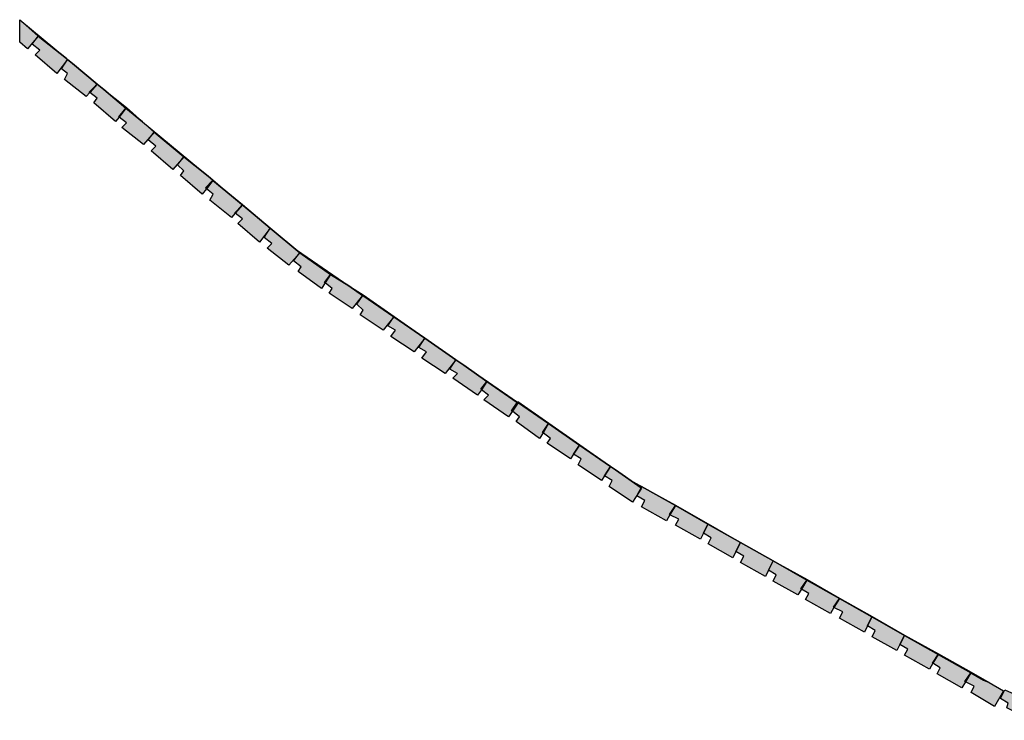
# Model space of a CAD drawing. Header units: millimetres. Extents: x -9985 to 240895, y -184894 to 39395.
# Tile 28 of 164: x 40198 to 40834, y -99222 to -98769. Entities that reach past the tile are written whole.
import ezdxf

# ---------------------------------------------------------------- set-up
doc = ezdxf.new("R2010")
doc.units = ezdxf.units.MM
doc.layers.add('A-MURI-NUOVI', color=40, linetype='Continuous')

msp = doc.modelspace()

# ---------------------------------------------------------------- hatches: boundary and pattern name
at = {"layer": 'A-MURI-NUOVI'}
for points in [[(40197.501, -98769.333), (40197.501, -98769.279), (40227.659, -98794.335), (40209.501, -98780), (40197.501, -98769.333)], [(40209.501, -98780), (40202.501, -98788), (40197.501, -98783.714), (40197.501, -98769.333), (40209.501, -98780)], [(40210.501, -98789), (40205.501, -98785), (40209.501, -98780), (40227.659, -98794.335), (40228.484, -98795.021), (40221.501, -98804), (40207.501, -98792), (40210.501, -98789)], [(40242.501, -98816), (40242.868, -98816.294), (40240.501, -98819), (40226.501, -98808), (40228.501, -98804), (40224.501, -98801), (40228.486, -98795.022), (40231.594, -98797.605), (40247.501, -98811), (40242.501, -98816)], [(40228.484, -98795.021), (40227.659, -98794.335), (40228.501, -98795), (40228.484, -98795.021)], [(40228.501, -98795), (40228.486, -98795.022), (40228.484, -98795.021), (40228.501, -98795)], [(40228.501, -98795), (40231.594, -98797.605), (40228.486, -98795.022), (40228.501, -98795)], [(40247.501, -98811), (40231.594, -98797.605), (40251.83, -98814.418), (40247.501, -98811)], [(40247.501, -98811), (40242.868, -98816.294), (40242.501, -98816), (40247.501, -98811)], [(40247.501, -98820), (40242.868, -98816.294), (40247.501, -98811), (40251.83, -98814.418), (40266.202, -98826.359), (40261.501, -98832), (40261.706, -98832.164), (40259.501, -98835), (40245.501, -98823), (40247.501, -98820)], [(40266.501, -98826), (40266.202, -98826.359), (40251.83, -98814.418), (40266.501, -98826)], [(40261.706, -98832.164), (40261.501, -98832), (40266.202, -98826.359), (40266.214, -98826.369), (40261.706, -98832.164)], [(40266.214, -98826.369), (40276.958, -98835.295), (40284.501, -98842), (40277.501, -98850), (40263.501, -98839), (40266.501, -98836), (40261.706, -98832.164), (40266.214, -98826.369)], [(40266.214, -98826.369), (40266.202, -98826.359), (40266.501, -98826), (40266.214, -98826.369)], [(40266.501, -98826), (40276.958, -98835.295), (40266.214, -98826.369), (40266.501, -98826)], [(40276.958, -98835.295), (40319.254, -98870.437), (40303.501, -98858), (40284.501, -98842), (40276.958, -98835.295)], [(40285.501, -98851), (40280.501, -98847), (40284.501, -98842), (40303.501, -98858), (40296.501, -98866), (40282.501, -98854), (40285.501, -98851)], [(40303.501, -98867), (40299.501, -98863), (40303.501, -98858), (40319.254, -98870.437), (40322.427, -98873.073), (40317.501, -98878), (40318.186, -98878.548), (40315.501, -98882), (40301.501, -98870), (40303.501, -98867)], [(40318.186, -98878.548), (40317.501, -98878), (40322.427, -98873.073), (40322.437, -98873.082), (40318.186, -98878.548)], [(40322.437, -98873.082), (40334.431, -98883.047), (40341.501, -98889), (40336.501, -98894), (40336.868, -98894.294), (40334.501, -98897), (40320.501, -98886), (40322.501, -98882), (40318.186, -98878.548), (40322.437, -98873.082)], [(40322.501, -98873), (40322.427, -98873.073), (40319.254, -98870.437), (40322.501, -98873)], [(40322.437, -98873.082), (40322.427, -98873.073), (40322.501, -98873), (40322.437, -98873.082)], [(40322.501, -98873), (40334.431, -98883.047), (40322.437, -98873.082), (40322.501, -98873)], [(40341.501, -98889), (40334.431, -98883.047), (40376.501, -98918), (40410.145, -98941.209), (40398.501, -98934), (40378.501, -98920), (40359.501, -98904), (40341.501, -98889)], [(40341.501, -98889), (40336.868, -98894.294), (40336.501, -98894), (40341.501, -98889)], [(40341.501, -98898), (40336.868, -98894.294), (40341.501, -98889), (40359.501, -98904), (40352.501, -98913), (40338.501, -98901), (40341.501, -98898)], [(40360.501, -98914), (40355.501, -98910), (40359.501, -98904), (40378.501, -98920), (40371.501, -98928), (40357.501, -98917), (40360.501, -98914)], [(40394.501, -98939), (40394.935, -98939.348), (40392.501, -98943), (40377.501, -98932), (40379.501, -98929), (40374.501, -98925), (40378.501, -98920), (40398.501, -98934), (40394.501, -98939)], [(40398.501, -98934), (40394.935, -98939.348), (40394.501, -98939), (40398.501, -98934)], [(40399.501, -98943), (40394.935, -98939.348), (40398.501, -98934), (40410.145, -98941.209), (40419.165, -98947.431), (40412.501, -98956), (40397.501, -98946), (40399.501, -98943)], [(40419.165, -98947.431), (40410.145, -98941.209), (40419.501, -98947), (40419.165, -98947.431)], [(40419.501, -98957), (40415.501, -98953), (40419.198, -98947.453), (40439.269, -98961.298), (40432.501, -98970), (40417.501, -98960), (40419.501, -98957)], [(40419.198, -98947.453), (40419.165, -98947.431), (40419.501, -98947), (40419.198, -98947.453)], [(40419.501, -98947), (40439.501, -98961), (40439.269, -98961.298), (40419.198, -98947.453), (40419.501, -98947)], [(40440.501, -98970), (40435.501, -98967), (40439.291, -98961.314), (40459.372, -98975.166), (40452.501, -98984), (40437.501, -98974), (40440.501, -98970)], [(40439.291, -98961.314), (40439.269, -98961.298), (40439.501, -98961), (40439.291, -98961.314)], [(40439.501, -98961), (40459.501, -98975), (40459.372, -98975.166), (40439.291, -98961.314), (40439.501, -98961)], [(40460.501, -98984), (40455.501, -98981), (40459.384, -98975.174), (40479.475, -98989.033), (40472.501, -98998), (40457.501, -98988), (40460.501, -98984)], [(40459.501, -98975), (40459.384, -98975.174), (40459.372, -98975.166), (40459.501, -98975)], [(40459.501, -98975), (40479.501, -98989), (40479.475, -98989.033), (40459.384, -98975.174), (40459.501, -98975)], [(40495.501, -99008), (40495.935, -99008.348), (40493.501, -99012), (40477.501, -99001), (40480.501, -98998), (40475.501, -98995), (40479.477, -98989.035), (40484.501, -98992.5), (40499.501, -99003), (40495.501, -99008)], [(40479.477, -98989.035), (40479.475, -98989.033), (40479.501, -98989), (40479.477, -98989.035)], [(40479.501, -98989), (40484.501, -98992.5), (40479.477, -98989.035), (40479.501, -98989)], [(40499.501, -99003), (40484.501, -98992.5), (40519.207, -99016.441), (40519.046, -99016.682), (40499.501, -99003)], [(40499.501, -99003), (40495.935, -99008.348), (40495.501, -99008), (40499.501, -99003)], [(40500.501, -99012), (40495.935, -99008.348), (40499.501, -99003), (40519.046, -99016.682), (40515.501, -99022), (40515.935, -99022.348), (40513.501, -99026), (40497.501, -99015), (40500.501, -99012)], [(40535.501, -99036), (40535.771, -99036.216), (40533.501, -99040), (40518.501, -99029), (40520.501, -99026), (40515.935, -99022.348), (40519.501, -99017), (40519.046, -99016.682), (40519.207, -99016.441), (40539.3, -99030.301), (40535.501, -99036)], [(40539.3, -99030.301), (40519.207, -99016.441), (40519.501, -99016), (40539.501, -99030), (40539.3, -99030.301)], [(40515.935, -99022.348), (40515.501, -99022), (40519.046, -99016.682), (40519.501, -99017), (40515.935, -99022.348)], [(40539.3, -99030.301), (40539.314, -99030.311), (40535.771, -99036.216), (40535.501, -99036), (40539.3, -99030.301)], [(40555.501, -99050), (40553.501, -99053), (40538.501, -99043), (40540.501, -99040), (40535.771, -99036.216), (40539.314, -99030.311), (40559.393, -99044.162), (40555.501, -99050)], [(40539.501, -99030), (40539.314, -99030.311), (40539.3, -99030.301), (40539.501, -99030)], [(40559.393, -99044.162), (40539.314, -99030.311), (40539.501, -99030), (40559.501, -99044), (40559.393, -99044.162)], [(40575.501, -99064), (40573.501, -99067), (40558.501, -99057), (40560.501, -99053), (40555.501, -99050), (40559.393, -99044.162), (40579.486, -99058.022), (40575.501, -99064)], [(40579.486, -99058.022), (40559.393, -99044.162), (40559.501, -99044), (40579.501, -99058), (40579.486, -99058.022)], [(40580.501, -99067), (40575.501, -99064), (40579.486, -99058.022), (40582.682, -99060.227), (40599.13, -99071.741), (40597.501, -99075), (40593.501, -99081), (40578.501, -99071), (40580.501, -99067)], [(40579.501, -99058), (40582.682, -99060.227), (40579.486, -99058.022), (40579.501, -99058)], [(40582.682, -99060.227), (40592.501, -99067), (40601.442, -99072.059), (40599.501, -99071), (40599.13, -99071.741), (40582.682, -99060.227)], [(40599.501, -99072), (40599.13, -99071.741), (40599.501, -99071), (40601.442, -99072.059), (40621.303, -99083.296), (40617.501, -99089), (40617.808, -99089.154), (40615.501, -99093), (40599.501, -99084), (40601.501, -99080), (40596.501, -99077), (40597.501, -99075), (40599.501, -99072)], [(40597.501, -99075), (40599.13, -99071.741), (40599.501, -99072), (40597.501, -99075)], [(40621.303, -99083.296), (40601.442, -99072.059), (40621.501, -99083), (40621.303, -99083.296)], [(40621.303, -99083.296), (40621.318, -99083.305), (40617.808, -99089.154), (40617.501, -99089), (40621.303, -99083.296)], [(40639.501, -99101), (40637.501, -99105), (40621.501, -99096), (40623.501, -99092), (40617.808, -99089.154), (40621.318, -99083.305), (40642.388, -99095.226), (40639.501, -99101)], [(40621.501, -99083), (40621.318, -99083.305), (40621.303, -99083.296), (40621.501, -99083)], [(40642.388, -99095.226), (40621.318, -99083.305), (40621.501, -99083), (40642.501, -99095), (40642.388, -99095.226)], [(40644.501, -99104), (40639.501, -99101), (40642.388, -99095.226), (40663.434, -99107.133), (40660.501, -99113), (40658.501, -99117), (40642.501, -99108), (40644.501, -99104)], [(40642.501, -99095), (40663.501, -99107), (40663.434, -99107.133), (40642.388, -99095.226), (40642.501, -99095)], [(40663.434, -99107.133), (40684.48, -99119.041), (40681.501, -99125), (40679.501, -99129), (40663.501, -99120), (40665.501, -99116), (40660.501, -99113), (40663.434, -99107.133)], [(40663.501, -99107), (40684.501, -99119), (40684.48, -99119.041), (40663.434, -99107.133), (40663.501, -99107)], [(40702.501, -99137), (40702.795, -99137.176), (40700.501, -99141), (40684.501, -99132), (40686.501, -99128), (40681.501, -99125), (40684.48, -99119.041), (40706.259, -99131.363), (40702.501, -99137)], [(40706.259, -99131.363), (40684.48, -99119.041), (40684.501, -99119), (40706.501, -99131), (40706.259, -99131.363)], [(40706.501, -99131), (40706.277, -99131.373), (40706.259, -99131.363), (40706.501, -99131)], [(40727.316, -99143.277), (40706.277, -99131.373), (40706.501, -99131), (40727.501, -99143), (40727.316, -99143.277)], [(40706.259, -99131.363), (40706.277, -99131.373), (40702.795, -99137.176), (40702.501, -99137), (40706.259, -99131.363)], [(40723.501, -99149), (40723.808, -99149.154), (40721.501, -99153), (40705.501, -99144), (40707.501, -99140), (40702.795, -99137.176), (40706.277, -99131.373), (40727.316, -99143.277), (40723.501, -99149)], [(40727.316, -99143.277), (40727.33, -99143.285), (40723.808, -99149.154), (40723.501, -99149), (40727.316, -99143.277)], [(40729.501, -99152), (40723.808, -99149.154), (40727.33, -99143.285), (40748.398, -99155.205), (40745.501, -99161), (40743.501, -99165), (40727.501, -99156), (40729.501, -99152)], [(40727.501, -99143), (40727.33, -99143.285), (40727.316, -99143.277), (40727.501, -99143)], [(40748.398, -99155.205), (40727.33, -99143.285), (40727.501, -99143), (40748.501, -99155), (40748.398, -99155.205)], [(40766.501, -99173), (40764.501, -99177), (40748.501, -99168), (40750.501, -99164), (40745.501, -99161), (40748.398, -99155.205), (40769.444, -99167.113), (40766.501, -99173)], [(40769.444, -99167.113), (40748.398, -99155.205), (40748.501, -99155), (40769.501, -99167), (40769.444, -99167.113)], [(40771.501, -99176), (40766.501, -99173), (40769.444, -99167.113), (40791.214, -99179.43), (40787.501, -99185), (40787.795, -99185.176), (40785.501, -99189), (40769.501, -99180), (40771.501, -99176)], [(40769.501, -99167), (40791.501, -99179), (40791.214, -99179.43), (40769.444, -99167.113), (40769.501, -99167)], [(40787.795, -99185.176), (40787.501, -99185), (40791.214, -99179.43), (40791.235, -99179.442), (40787.795, -99185.176)], [(40791.235, -99179.442), (40812.271, -99191.344), (40808.501, -99197), (40808.808, -99197.154), (40806.501, -99201), (40790.501, -99192), (40792.501, -99188), (40787.795, -99185.176), (40791.235, -99179.442)], [(40791.235, -99179.442), (40791.214, -99179.43), (40791.501, -99179), (40791.235, -99179.442)], [(40791.501, -99179), (40812.501, -99191), (40812.271, -99191.344), (40791.235, -99179.442), (40791.501, -99179)], [(40812.271, -99191.344), (40812.288, -99191.354), (40808.808, -99197.154), (40808.501, -99197), (40812.271, -99191.344)], [(40814.501, -99200), (40808.808, -99197.154), (40812.288, -99191.354), (40820.501, -99196), (40824.061, -99197.606), (40833.501, -99203), (40827.501, -99213), (40812.501, -99204), (40814.501, -99200)], [(40812.501, -99191), (40812.288, -99191.354), (40812.271, -99191.344), (40812.501, -99191)], [(40824.061, -99197.606), (40820.501, -99196), (40812.288, -99191.354), (40812.501, -99191), (40824.061, -99197.606)], [(40836.501, -99211), (40831.501, -99208), (40834.372, -99202.257), (40856.403, -99212.194), (40853.501, -99218), (40851.501, -99222), (40835.501, -99214), (40836.501, -99211)]]:
    msp.add_hatch(color=40, dxfattribs=at).paths.add_polyline_path(points)

# ---------------------------------------------------------------- linework, layer by layer
for points in [[(40197.501, -98769.333), (40197.501, -98769.279), (40227.659, -98794.335), (40209.501, -98780), (40197.501, -98769.333)], [(40209.501, -98780), (40202.501, -98788), (40197.501, -98783.714), (40197.501, -98769.333), (40209.501, -98780)], [(40210.501, -98789), (40205.501, -98785), (40209.501, -98780), (40227.659, -98794.335), (40228.484, -98795.021), (40221.501, -98804), (40207.501, -98792), (40210.501, -98789)], [(40242.501, -98816), (40242.868, -98816.294), (40240.501, -98819), (40226.501, -98808), (40228.501, -98804), (40224.501, -98801), (40228.486, -98795.022), (40231.594, -98797.605), (40247.501, -98811), (40242.501, -98816)], [(40228.484, -98795.021), (40227.659, -98794.335), (40228.501, -98795), (40228.484, -98795.021)], [(40228.501, -98795), (40228.486, -98795.022), (40228.484, -98795.021), (40228.501, -98795)], [(40228.501, -98795), (40231.594, -98797.605), (40228.486, -98795.022), (40228.501, -98795)], [(40247.501, -98811), (40231.594, -98797.605), (40251.83, -98814.418), (40247.501, -98811)], [(40247.501, -98811), (40242.868, -98816.294), (40242.501, -98816), (40247.501, -98811)], [(40247.501, -98820), (40242.868, -98816.294), (40247.501, -98811), (40251.83, -98814.418), (40266.202, -98826.359), (40261.501, -98832), (40261.706, -98832.164), (40259.501, -98835), (40245.501, -98823), (40247.501, -98820)], [(40266.501, -98826), (40266.202, -98826.359), (40251.83, -98814.418), (40266.501, -98826)], [(40261.706, -98832.164), (40261.501, -98832), (40266.202, -98826.359), (40266.214, -98826.369), (40261.706, -98832.164)], [(40266.214, -98826.369), (40276.958, -98835.295), (40284.501, -98842), (40277.501, -98850), (40263.501, -98839), (40266.501, -98836), (40261.706, -98832.164), (40266.214, -98826.369)], [(40266.214, -98826.369), (40266.202, -98826.359), (40266.501, -98826), (40266.214, -98826.369)], [(40266.501, -98826), (40276.958, -98835.295), (40266.214, -98826.369), (40266.501, -98826)], [(40276.958, -98835.295), (40319.254, -98870.437), (40303.501, -98858), (40284.501, -98842), (40276.958, -98835.295)], [(40285.501, -98851), (40280.501, -98847), (40284.501, -98842), (40303.501, -98858), (40296.501, -98866), (40282.501, -98854), (40285.501, -98851)], [(40303.501, -98867), (40299.501, -98863), (40303.501, -98858), (40319.254, -98870.437), (40322.427, -98873.073), (40317.501, -98878), (40318.186, -98878.548), (40315.501, -98882), (40301.501, -98870), (40303.501, -98867)], [(40318.186, -98878.548), (40317.501, -98878), (40322.427, -98873.073), (40322.437, -98873.082), (40318.186, -98878.548)], [(40322.437, -98873.082), (40334.431, -98883.047), (40341.501, -98889), (40336.501, -98894), (40336.868, -98894.294), (40334.501, -98897), (40320.501, -98886), (40322.501, -98882), (40318.186, -98878.548), (40322.437, -98873.082)], [(40322.501, -98873), (40322.427, -98873.073), (40319.254, -98870.437), (40322.501, -98873)], [(40322.437, -98873.082), (40322.427, -98873.073), (40322.501, -98873), (40322.437, -98873.082)], [(40322.501, -98873), (40334.431, -98883.047), (40322.437, -98873.082), (40322.501, -98873)], [(40341.501, -98889), (40334.431, -98883.047), (40376.501, -98918), (40410.145, -98941.209), (40398.501, -98934), (40378.501, -98920), (40359.501, -98904), (40341.501, -98889)], [(40341.501, -98889), (40336.868, -98894.294), (40336.501, -98894), (40341.501, -98889)], [(40341.501, -98898), (40336.868, -98894.294), (40341.501, -98889), (40359.501, -98904), (40352.501, -98913), (40338.501, -98901), (40341.501, -98898)], [(40360.501, -98914), (40355.501, -98910), (40359.501, -98904), (40378.501, -98920), (40371.501, -98928), (40357.501, -98917), (40360.501, -98914)], [(40394.501, -98939), (40394.935, -98939.348), (40392.501, -98943), (40377.501, -98932), (40379.501, -98929), (40374.501, -98925), (40378.501, -98920), (40398.501, -98934), (40394.501, -98939)], [(40398.501, -98934), (40394.935, -98939.348), (40394.501, -98939), (40398.501, -98934)], [(40399.501, -98943), (40394.935, -98939.348), (40398.501, -98934), (40410.145, -98941.209), (40419.165, -98947.431), (40412.501, -98956), (40397.501, -98946), (40399.501, -98943)], [(40419.165, -98947.431), (40410.145, -98941.209), (40419.501, -98947), (40419.165, -98947.431)], [(40419.501, -98957), (40415.501, -98953), (40419.198, -98947.453), (40439.269, -98961.298), (40432.501, -98970), (40417.501, -98960), (40419.501, -98957)], [(40419.198, -98947.453), (40419.165, -98947.431), (40419.501, -98947), (40419.198, -98947.453)], [(40419.501, -98947), (40439.501, -98961), (40439.269, -98961.298), (40419.198, -98947.453), (40419.501, -98947)], [(40440.501, -98970), (40435.501, -98967), (40439.291, -98961.314), (40459.372, -98975.166), (40452.501, -98984), (40437.501, -98974), (40440.501, -98970)], [(40439.291, -98961.314), (40439.269, -98961.298), (40439.501, -98961), (40439.291, -98961.314)], [(40439.501, -98961), (40459.501, -98975), (40459.372, -98975.166), (40439.291, -98961.314), (40439.501, -98961)], [(40460.501, -98984), (40455.501, -98981), (40459.384, -98975.174), (40479.475, -98989.033), (40472.501, -98998), (40457.501, -98988), (40460.501, -98984)], [(40459.501, -98975), (40459.384, -98975.174), (40459.372, -98975.166), (40459.501, -98975)], [(40459.501, -98975), (40479.501, -98989), (40479.475, -98989.033), (40459.384, -98975.174), (40459.501, -98975)], [(40495.501, -99008), (40495.935, -99008.348), (40493.501, -99012), (40477.501, -99001), (40480.501, -98998), (40475.501, -98995), (40479.477, -98989.035), (40484.501, -98992.5), (40499.501, -99003), (40495.501, -99008)], [(40479.477, -98989.035), (40479.475, -98989.033), (40479.501, -98989), (40479.477, -98989.035)], [(40479.501, -98989), (40484.501, -98992.5), (40479.477, -98989.035), (40479.501, -98989)], [(40499.501, -99003), (40484.501, -98992.5), (40519.207, -99016.441), (40519.046, -99016.682), (40499.501, -99003)], [(40499.501, -99003), (40495.935, -99008.348), (40495.501, -99008), (40499.501, -99003)], [(40500.501, -99012), (40495.935, -99008.348), (40499.501, -99003), (40519.046, -99016.682), (40515.501, -99022), (40515.935, -99022.348), (40513.501, -99026), (40497.501, -99015), (40500.501, -99012)], [(40535.501, -99036), (40535.771, -99036.216), (40533.501, -99040), (40518.501, -99029), (40520.501, -99026), (40515.935, -99022.348), (40519.501, -99017), (40519.046, -99016.682), (40519.207, -99016.441), (40539.3, -99030.301), (40535.501, -99036)], [(40539.3, -99030.301), (40519.207, -99016.441), (40519.501, -99016), (40539.501, -99030), (40539.3, -99030.301)], [(40515.935, -99022.348), (40515.501, -99022), (40519.046, -99016.682), (40519.501, -99017), (40515.935, -99022.348)], [(40539.3, -99030.301), (40539.314, -99030.311), (40535.771, -99036.216), (40535.501, -99036), (40539.3, -99030.301)], [(40555.501, -99050), (40553.501, -99053), (40538.501, -99043), (40540.501, -99040), (40535.771, -99036.216), (40539.314, -99030.311), (40559.393, -99044.162), (40555.501, -99050)], [(40539.501, -99030), (40539.314, -99030.311), (40539.3, -99030.301), (40539.501, -99030)], [(40559.393, -99044.162), (40539.314, -99030.311), (40539.501, -99030), (40559.501, -99044), (40559.393, -99044.162)], [(40575.501, -99064), (40573.501, -99067), (40558.501, -99057), (40560.501, -99053), (40555.501, -99050), (40559.393, -99044.162), (40579.486, -99058.022), (40575.501, -99064)], [(40579.486, -99058.022), (40559.393, -99044.162), (40559.501, -99044), (40579.501, -99058), (40579.486, -99058.022)], [(40580.501, -99067), (40575.501, -99064), (40579.486, -99058.022), (40582.682, -99060.227), (40599.13, -99071.741), (40597.501, -99075), (40593.501, -99081), (40578.501, -99071), (40580.501, -99067)], [(40579.501, -99058), (40582.682, -99060.227), (40579.486, -99058.022), (40579.501, -99058)], [(40582.682, -99060.227), (40592.501, -99067), (40601.442, -99072.059), (40599.501, -99071), (40599.13, -99071.741), (40582.682, -99060.227)], [(40599.501, -99072), (40599.13, -99071.741), (40599.501, -99071), (40601.442, -99072.059), (40621.303, -99083.296), (40617.501, -99089), (40617.808, -99089.154), (40615.501, -99093), (40599.501, -99084), (40601.501, -99080), (40596.501, -99077), (40597.501, -99075), (40599.501, -99072)], [(40597.501, -99075), (40599.13, -99071.741), (40599.501, -99072), (40597.501, -99075)], [(40621.303, -99083.296), (40601.442, -99072.059), (40621.501, -99083), (40621.303, -99083.296)], [(40621.303, -99083.296), (40621.318, -99083.305), (40617.808, -99089.154), (40617.501, -99089), (40621.303, -99083.296)], [(40639.501, -99101), (40637.501, -99105), (40621.501, -99096), (40623.501, -99092), (40617.808, -99089.154), (40621.318, -99083.305), (40642.388, -99095.226), (40639.501, -99101)], [(40621.501, -99083), (40621.318, -99083.305), (40621.303, -99083.296), (40621.501, -99083)], [(40642.388, -99095.226), (40621.318, -99083.305), (40621.501, -99083), (40642.501, -99095), (40642.388, -99095.226)], [(40644.501, -99104), (40639.501, -99101), (40642.388, -99095.226), (40663.434, -99107.133), (40660.501, -99113), (40658.501, -99117), (40642.501, -99108), (40644.501, -99104)], [(40642.501, -99095), (40663.501, -99107), (40663.434, -99107.133), (40642.388, -99095.226), (40642.501, -99095)], [(40663.434, -99107.133), (40684.48, -99119.041), (40681.501, -99125), (40679.501, -99129), (40663.501, -99120), (40665.501, -99116), (40660.501, -99113), (40663.434, -99107.133)], [(40663.501, -99107), (40684.501, -99119), (40684.48, -99119.041), (40663.434, -99107.133), (40663.501, -99107)], [(40702.501, -99137), (40702.795, -99137.176), (40700.501, -99141), (40684.501, -99132), (40686.501, -99128), (40681.501, -99125), (40684.48, -99119.041), (40706.259, -99131.363), (40702.501, -99137)], [(40706.259, -99131.363), (40684.48, -99119.041), (40684.501, -99119), (40706.501, -99131), (40706.259, -99131.363)], [(40706.501, -99131), (40706.277, -99131.373), (40706.259, -99131.363), (40706.501, -99131)], [(40727.316, -99143.277), (40706.277, -99131.373), (40706.501, -99131), (40727.501, -99143), (40727.316, -99143.277)], [(40706.259, -99131.363), (40706.277, -99131.373), (40702.795, -99137.176), (40702.501, -99137), (40706.259, -99131.363)], [(40723.501, -99149), (40723.808, -99149.154), (40721.501, -99153), (40705.501, -99144), (40707.501, -99140), (40702.795, -99137.176), (40706.277, -99131.373), (40727.316, -99143.277), (40723.501, -99149)], [(40727.316, -99143.277), (40727.33, -99143.285), (40723.808, -99149.154), (40723.501, -99149), (40727.316, -99143.277)], [(40729.501, -99152), (40723.808, -99149.154), (40727.33, -99143.285), (40748.398, -99155.205), (40745.501, -99161), (40743.501, -99165), (40727.501, -99156), (40729.501, -99152)], [(40727.501, -99143), (40727.33, -99143.285), (40727.316, -99143.277), (40727.501, -99143)], [(40748.398, -99155.205), (40727.33, -99143.285), (40727.501, -99143), (40748.501, -99155), (40748.398, -99155.205)], [(40766.501, -99173), (40764.501, -99177), (40748.501, -99168), (40750.501, -99164), (40745.501, -99161), (40748.398, -99155.205), (40769.444, -99167.113), (40766.501, -99173)], [(40769.444, -99167.113), (40748.398, -99155.205), (40748.501, -99155), (40769.501, -99167), (40769.444, -99167.113)], [(40771.501, -99176), (40766.501, -99173), (40769.444, -99167.113), (40791.214, -99179.43), (40787.501, -99185), (40787.795, -99185.176), (40785.501, -99189), (40769.501, -99180), (40771.501, -99176)], [(40769.501, -99167), (40791.501, -99179), (40791.214, -99179.43), (40769.444, -99167.113), (40769.501, -99167)], [(40787.795, -99185.176), (40787.501, -99185), (40791.214, -99179.43), (40791.235, -99179.442), (40787.795, -99185.176)], [(40791.235, -99179.442), (40812.271, -99191.344), (40808.501, -99197), (40808.808, -99197.154), (40806.501, -99201), (40790.501, -99192), (40792.501, -99188), (40787.795, -99185.176), (40791.235, -99179.442)], [(40791.235, -99179.442), (40791.214, -99179.43), (40791.501, -99179), (40791.235, -99179.442)], [(40791.501, -99179), (40812.501, -99191), (40812.271, -99191.344), (40791.235, -99179.442), (40791.501, -99179)], [(40812.271, -99191.344), (40812.288, -99191.354), (40808.808, -99197.154), (40808.501, -99197), (40812.271, -99191.344)], [(40814.501, -99200), (40808.808, -99197.154), (40812.288, -99191.354), (40820.501, -99196), (40824.061, -99197.606), (40833.501, -99203), (40827.501, -99213), (40812.501, -99204), (40814.501, -99200)], [(40812.501, -99191), (40812.288, -99191.354), (40812.271, -99191.344), (40812.501, -99191)], [(40824.061, -99197.606), (40820.501, -99196), (40812.288, -99191.354), (40812.501, -99191), (40824.061, -99197.606)], [(40836.501, -99211), (40831.501, -99208), (40834.372, -99202.257), (40856.403, -99212.194), (40853.501, -99218), (40851.501, -99222), (40835.501, -99214), (40836.501, -99211)]]:
    msp.add_lwpolyline(points, close=True, dxfattribs=at)

doc.saveas('drawing.dxf')
